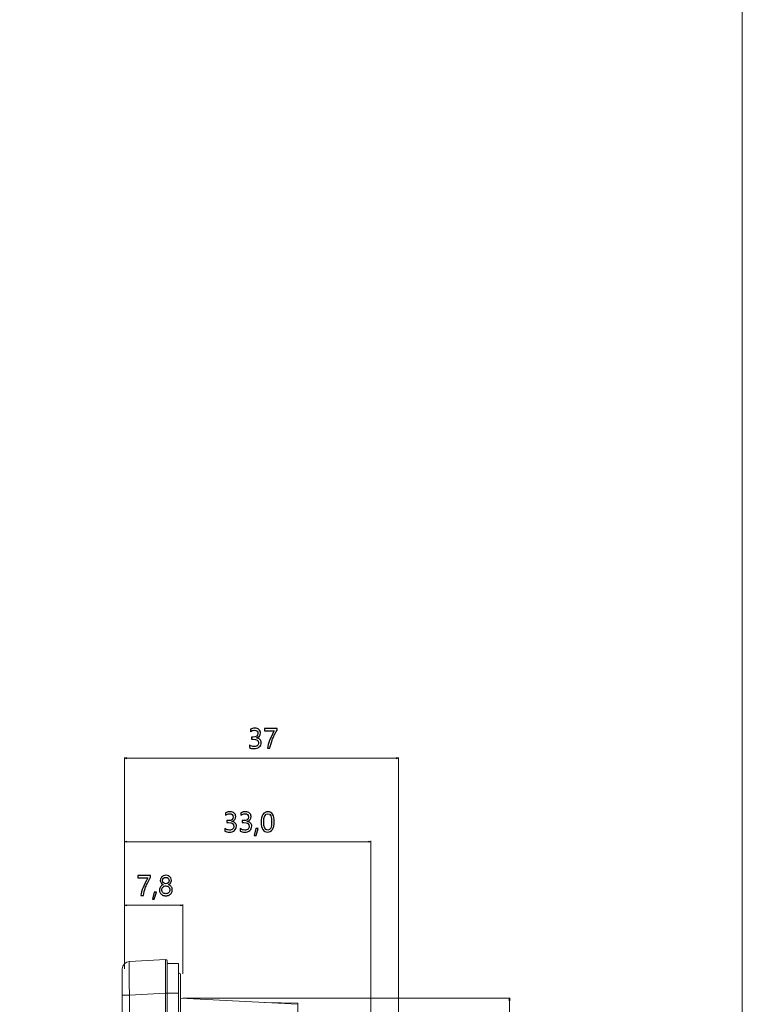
# Model space of a CAD drawing. Header units: centimetres. Extents: x -21 to 21, y -29.7 to 29.7.
# Tile 92 of 93: x 11.3 to 21, y -3.4 to 9.8. Entities that reach past the tile are written whole.
import ezdxf

# ---------------------------------------------------------------- set-up
doc = ezdxf.new("R2010")
doc.units = ezdxf.units.CM
doc.header["$MEASUREMENT"] = 0

msp = doc.modelspace()

# ---------------------------------------------------------------- linework, layer by layer
at = {"color": 8, "lineweight": 5}
msp.add_open_spline([(-21.00035, -29.70651), (-21.00035, -29.70651), (20.99965, -29.70651), (20.99965, -29.70651), (20.99965, -29.70651), (20.99965, 29.69349), (20.99965, 29.69349), (20.99965, 29.69349), (-21.00035, 29.69349), (-21.00035, 29.69349), (-21.00035, 29.69349), (-21.00035, -29.70651), (-21.00035, -29.70651)], degree=3, knots=[0, 0, 0, 0, 0.25, 0.25, 0.25, 0.5, 0.5, 0.5, 0.75, 0.75, 0.75, 1, 1, 1, 1], dxfattribs=at)
at = {"color": 8}
for points, knots in [([(14.40828, 0.09448), (14.42642, 0.08048), (14.44684, 0.07343), (14.46965, 0.07343), (14.48785, 0.07343), (14.50231, 0.07792), (14.51293, 0.08684), (14.5236, 0.09583), (14.52891, 0.10778), (14.52891, 0.12283), (14.52891, 0.15632), (14.50494, 0.17306), (14.45699, 0.17306), (14.45699, 0.17306), (14.43494, 0.17306), (14.43494, 0.17306), (14.43494, 0.17306), (14.43494, 0.20077), (14.43494, 0.20077), (14.43494, 0.20077), (14.45594, 0.20077), (14.45594, 0.20077), (14.49846, 0.20077), (14.5197, 0.21652), (14.5197, 0.24796), (14.5197, 0.27701), (14.50348, 0.29153), (14.47099, 0.29153), (14.45244, 0.29153), (14.43494, 0.28523), (14.41855, 0.27275), (14.41855, 0.27275), (14.41855, 0.30431), (14.41855, 0.30431), (14.43587, 0.31434), (14.45605, 0.31936), (14.47921, 0.31936), (14.50179, 0.31936), (14.51987, 0.31347), (14.53352, 0.30168), (14.54723, 0.2899), (14.55405, 0.27462), (14.55405, 0.25578), (14.55405, 0.22118), (14.53638, 0.1989), (14.50109, 0.18898), (14.50109, 0.18898), (14.50109, 0.18828), (14.50109, 0.18828), (14.52022, 0.18624), (14.53533, 0.17948), (14.54647, 0.16804), (14.55755, 0.15661), (14.5631, 0.14232), (14.5631, 0.12523), (14.5631, 0.10143), (14.55452, 0.08223), (14.53737, 0.06765), (14.52022, 0.05307), (14.49741, 0.04578), (14.46895, 0.04578), (14.44386, 0.04578), (14.42368, 0.05044), (14.40828, 0.05978), (14.40828, 0.05978), (14.40828, 0.09448), (14.40828, 0.09448)], [0, 0, 0, 0, 0.04545455, 0.04545455, 0.04545455, 0.09090909, 0.09090909, 0.09090909, 0.13636364, 0.13636364, 0.13636364, 0.18181818, 0.18181818, 0.18181818, 0.22727273, 0.22727273, 0.22727273, 0.27272727, 0.27272727, 0.27272727, 0.31818182, 0.31818182, 0.31818182, 0.36363636, 0.36363636, 0.36363636, 0.40909091, 0.40909091, 0.40909091, 0.45454545, 0.45454545, 0.45454545, 0.5, 0.5, 0.5, 0.54545455, 0.54545455, 0.54545455, 0.59090909, 0.59090909, 0.59090909, 0.63636364, 0.63636364, 0.63636364, 0.68181818, 0.68181818, 0.68181818, 0.72727273, 0.72727273, 0.72727273, 0.77272727, 0.77272727, 0.77272727, 0.81818182, 0.81818182, 0.81818182, 0.86363636, 0.86363636, 0.86363636, 0.90909091, 0.90909091, 0.90909091, 0.95454545, 0.95454545, 0.95454545, 1, 1, 1, 1]), ([(14.77625, 0.29428), (14.74842, 0.24574), (14.7266, 0.20083), (14.71068, 0.15953), (14.69481, 0.11823), (14.68501, 0.08177), (14.68122, 0.05021), (14.68122, 0.05021), (14.64634, 0.05021), (14.64634, 0.05021), (14.6506, 0.0813), (14.66057, 0.11683), (14.67626, 0.15667), (14.69201, 0.19657), (14.71301, 0.23944), (14.73932, 0.28535), (14.73932, 0.28535), (14.60807, 0.28535), (14.60807, 0.28535), (14.60807, 0.28535), (14.60807, 0.31493), (14.60807, 0.31493), (14.60807, 0.31493), (14.77625, 0.31493), (14.77625, 0.31493), (14.77625, 0.31493), (14.77625, 0.29428), (14.77625, 0.29428)], [0, 0, 0, 0, 0.11111111, 0.11111111, 0.11111111, 0.22222222, 0.22222222, 0.22222222, 0.33333333, 0.33333333, 0.33333333, 0.44444444, 0.44444444, 0.44444444, 0.55555556, 0.55555556, 0.55555556, 0.66666667, 0.66666667, 0.66666667, 0.77777778, 0.77777778, 0.77777778, 0.88888889, 0.88888889, 0.88888889, 1, 1, 1, 1]), ([(14.07729, -1.02352), (14.09544, -1.03752), (14.11585, -1.04458), (14.13866, -1.04458), (14.15686, -1.04458), (14.17133, -1.04009), (14.18194, -1.03116), (14.19262, -1.02218), (14.19793, -1.01022), (14.19793, -0.99517), (14.19793, -0.96169), (14.17395, -0.94495), (14.126, -0.94495), (14.126, -0.94495), (14.10395, -0.94495), (14.10395, -0.94495), (14.10395, -0.94495), (14.10395, -0.91724), (14.10395, -0.91724), (14.10395, -0.91724), (14.12495, -0.91724), (14.12495, -0.91724), (14.16748, -0.91724), (14.18871, -0.90149), (14.18871, -0.87005), (14.18871, -0.841), (14.17249, -0.82647), (14.14, -0.82647), (14.12145, -0.82647), (14.10395, -0.83277), (14.08756, -0.84525), (14.08756, -0.84525), (14.08756, -0.8137), (14.08756, -0.8137), (14.10489, -0.80366), (14.12507, -0.79865), (14.14823, -0.79865), (14.1708, -0.79865), (14.18889, -0.80454), (14.20254, -0.81632), (14.21624, -0.8281), (14.22307, -0.84339), (14.22307, -0.86223), (14.22307, -0.89682), (14.20539, -0.9191), (14.1701, -0.92902), (14.1701, -0.92902), (14.1701, -0.92972), (14.1701, -0.92972), (14.18924, -0.93176), (14.20434, -0.93853), (14.21549, -0.94996), (14.22657, -0.9614), (14.23211, -0.97569), (14.23211, -0.99278), (14.23211, -1.01658), (14.22354, -1.03577), (14.20639, -1.05035), (14.18924, -1.06494), (14.16643, -1.07223), (14.13796, -1.07223), (14.11288, -1.07223), (14.09269, -1.06756), (14.07729, -1.05823), (14.07729, -1.05823), (14.07729, -1.02352), (14.07729, -1.02352)], [0, 0, 0, 0, 0.04545455, 0.04545455, 0.04545455, 0.09090909, 0.09090909, 0.09090909, 0.13636364, 0.13636364, 0.13636364, 0.18181818, 0.18181818, 0.18181818, 0.22727273, 0.22727273, 0.22727273, 0.27272727, 0.27272727, 0.27272727, 0.31818182, 0.31818182, 0.31818182, 0.36363636, 0.36363636, 0.36363636, 0.40909091, 0.40909091, 0.40909091, 0.45454545, 0.45454545, 0.45454545, 0.5, 0.5, 0.5, 0.54545455, 0.54545455, 0.54545455, 0.59090909, 0.59090909, 0.59090909, 0.63636364, 0.63636364, 0.63636364, 0.68181818, 0.68181818, 0.68181818, 0.72727273, 0.72727273, 0.72727273, 0.77272727, 0.77272727, 0.77272727, 0.81818182, 0.81818182, 0.81818182, 0.86363636, 0.86363636, 0.86363636, 0.90909091, 0.90909091, 0.90909091, 0.95454545, 0.95454545, 0.95454545, 1, 1, 1, 1]), ([(14.28257, -1.02352), (14.30071, -1.03752), (14.32113, -1.04458), (14.34394, -1.04458), (14.36214, -1.04458), (14.3766, -1.04009), (14.38722, -1.03116), (14.39789, -1.02218), (14.4032, -1.01022), (14.4032, -0.99517), (14.4032, -0.96169), (14.37923, -0.94495), (14.33128, -0.94495), (14.33128, -0.94495), (14.30923, -0.94495), (14.30923, -0.94495), (14.30923, -0.94495), (14.30923, -0.91724), (14.30923, -0.91724), (14.30923, -0.91724), (14.33023, -0.91724), (14.33023, -0.91724), (14.37275, -0.91724), (14.39399, -0.90149), (14.39399, -0.87005), (14.39399, -0.841), (14.37777, -0.82647), (14.34528, -0.82647), (14.32673, -0.82647), (14.30923, -0.83277), (14.29284, -0.84525), (14.29284, -0.84525), (14.29284, -0.8137), (14.29284, -0.8137), (14.31016, -0.80366), (14.33034, -0.79865), (14.3535, -0.79865), (14.37608, -0.79865), (14.39416, -0.80454), (14.40781, -0.81632), (14.42152, -0.8281), (14.42834, -0.84339), (14.42834, -0.86223), (14.42834, -0.89682), (14.41067, -0.9191), (14.37538, -0.92902), (14.37538, -0.92902), (14.37538, -0.92972), (14.37538, -0.92972), (14.39451, -0.93176), (14.40962, -0.93853), (14.42076, -0.94996), (14.43184, -0.9614), (14.43739, -0.97569), (14.43739, -0.99278), (14.43739, -1.01658), (14.42881, -1.03577), (14.41166, -1.05035), (14.39451, -1.06494), (14.3717, -1.07223), (14.34324, -1.07223), (14.31815, -1.07223), (14.29797, -1.06756), (14.28257, -1.05823), (14.28257, -1.05823), (14.28257, -1.02352), (14.28257, -1.02352)], [0, 0, 0, 0, 0.04545455, 0.04545455, 0.04545455, 0.09090909, 0.09090909, 0.09090909, 0.13636364, 0.13636364, 0.13636364, 0.18181818, 0.18181818, 0.18181818, 0.22727273, 0.22727273, 0.22727273, 0.27272727, 0.27272727, 0.27272727, 0.31818182, 0.31818182, 0.31818182, 0.36363636, 0.36363636, 0.36363636, 0.40909091, 0.40909091, 0.40909091, 0.45454545, 0.45454545, 0.45454545, 0.5, 0.5, 0.5, 0.54545455, 0.54545455, 0.54545455, 0.59090909, 0.59090909, 0.59090909, 0.63636364, 0.63636364, 0.63636364, 0.68181818, 0.68181818, 0.68181818, 0.72727273, 0.72727273, 0.72727273, 0.77272727, 0.77272727, 0.77272727, 0.81818182, 0.81818182, 0.81818182, 0.86363636, 0.86363636, 0.86363636, 0.90909091, 0.90909091, 0.90909091, 0.95454545, 0.95454545, 0.95454545, 1, 1, 1, 1]), ([(14.56321, -0.94063), (14.56321, -0.8939), (14.57091, -0.85861), (14.58643, -0.83458), (14.60194, -0.8106), (14.62434, -0.79865), (14.65374, -0.79865), (14.7098, -0.79865), (14.73786, -0.84385), (14.73786, -0.93433), (14.73786, -0.97901), (14.72993, -1.01314), (14.71418, -1.03676), (14.69837, -1.06039), (14.67626, -1.07223), (14.64779, -1.07223), (14.6209, -1.07223), (14.60008, -1.06103), (14.58532, -1.03857), (14.57056, -1.01611), (14.56321, -0.9835), (14.56321, -0.94063)], [0, 0, 0, 0, 0.14285714, 0.14285714, 0.14285714, 0.28571429, 0.28571429, 0.28571429, 0.42857143, 0.42857143, 0.42857143, 0.57142857, 0.57142857, 0.57142857, 0.71428571, 0.71428571, 0.71428571, 0.85714286, 0.85714286, 0.85714286, 1, 1, 1, 1]), ([(14.59739, -0.93911), (14.59739, -1.0094), (14.61519, -1.04458), (14.65089, -1.04458), (14.68594, -1.04458), (14.7035, -1.00882), (14.7035, -0.93742), (14.7035, -0.86345), (14.68629, -0.82647), (14.65188, -0.82647), (14.61554, -0.82647), (14.59739, -0.86404), (14.59739, -0.93911)], [0, 0, 0, 0, 0.25, 0.25, 0.25, 0.5, 0.5, 0.5, 0.75, 0.75, 0.75, 1, 1, 1, 1]), ([(14.52407, -1.02527), (14.52407, -1.02527), (14.49484, -1.11633), (14.49484, -1.11633), (14.49484, -1.11633), (14.47058, -1.11633), (14.47058, -1.11633), (14.47058, -1.11633), (14.49175, -1.02527), (14.49175, -1.02527), (14.49175, -1.02527), (14.52407, -1.02527), (14.52407, -1.02527)], [0, 0, 0, 0, 0.25, 0.25, 0.25, 0.5, 0.5, 0.5, 0.75, 0.75, 0.75, 1, 1, 1, 1]), ([(13.08326, -1.67521), (13.05543, -1.72374), (13.03361, -1.76866), (13.01769, -1.80996), (13.00182, -1.85126), (12.99202, -1.88772), (12.98823, -1.91928), (12.98823, -1.91928), (12.95335, -1.91928), (12.95335, -1.91928), (12.95761, -1.88818), (12.96758, -1.85266), (12.98327, -1.81282), (12.99902, -1.77292), (13.02002, -1.73004), (13.04633, -1.68413), (13.04633, -1.68413), (12.91508, -1.68413), (12.91508, -1.68413), (12.91508, -1.68413), (12.91508, -1.65456), (12.91508, -1.65456), (12.91508, -1.65456), (13.08326, -1.65456), (13.08326, -1.65456), (13.08326, -1.65456), (13.08326, -1.67521), (13.08326, -1.67521)], [0, 0, 0, 0, 0.11111111, 0.11111111, 0.11111111, 0.22222222, 0.22222222, 0.22222222, 0.33333333, 0.33333333, 0.33333333, 0.44444444, 0.44444444, 0.44444444, 0.55555556, 0.55555556, 0.55555556, 0.66666667, 0.66666667, 0.66666667, 0.77777778, 0.77777778, 0.77777778, 0.88888889, 0.88888889, 0.88888889, 1, 1, 1, 1]), ([(13.20237, -1.84543), (13.20237, -1.8302), (13.20692, -1.81608), (13.21608, -1.80325), (13.22518, -1.79036), (13.23691, -1.7812), (13.25126, -1.77572), (13.23976, -1.76924), (13.23066, -1.7609), (13.2239, -1.75075), (13.21719, -1.7406), (13.21381, -1.72963), (13.21381, -1.71779), (13.21381, -1.70525), (13.21707, -1.69382), (13.22349, -1.68343), (13.22991, -1.67305), (13.23889, -1.66494), (13.25032, -1.65899), (13.26176, -1.65304), (13.27441, -1.65013), (13.28818, -1.65013), (13.30206, -1.65013), (13.31478, -1.65304), (13.32627, -1.65893), (13.33776, -1.66477), (13.34675, -1.67288), (13.35311, -1.68326), (13.35946, -1.69364), (13.36267, -1.70513), (13.36267, -1.71779), (13.36267, -1.7294), (13.35941, -1.74031), (13.35287, -1.75052), (13.34628, -1.76073), (13.33724, -1.76913), (13.32557, -1.77572), (13.33998, -1.78132), (13.35165, -1.79053), (13.36063, -1.80343), (13.36961, -1.81626), (13.37411, -1.83032), (13.37411, -1.84543), (13.37411, -1.86048), (13.37055, -1.87395), (13.36337, -1.88585), (13.3562, -1.89775), (13.34599, -1.90703), (13.33275, -1.91362), (13.31956, -1.92027), (13.30469, -1.92353), (13.28818, -1.92353), (13.27179, -1.92353), (13.25703, -1.92027), (13.24391, -1.91362), (13.23078, -1.90703), (13.22063, -1.89775), (13.21334, -1.88579), (13.20605, -1.87383), (13.20237, -1.86036), (13.20237, -1.84543)], [0, 0, 0, 0, 0.05, 0.05, 0.05, 0.1, 0.1, 0.1, 0.15, 0.15, 0.15, 0.2, 0.2, 0.2, 0.25, 0.25, 0.25, 0.3, 0.3, 0.3, 0.35, 0.35, 0.35, 0.4, 0.4, 0.4, 0.45, 0.45, 0.45, 0.5, 0.5, 0.5, 0.55, 0.55, 0.55, 0.6, 0.6, 0.6, 0.65, 0.65, 0.65, 0.7, 0.7, 0.7, 0.75, 0.75, 0.75, 0.8, 0.8, 0.8, 0.85, 0.85, 0.85, 0.9, 0.9, 0.9, 0.95, 0.95, 0.95, 1, 1, 1, 1]), ([(13.24478, -1.72053), (13.24478, -1.73238), (13.24898, -1.74253), (13.25744, -1.75104), (13.26584, -1.7595), (13.27616, -1.76376), (13.28836, -1.76376), (13.30031, -1.76376), (13.31064, -1.7595), (13.31939, -1.75093), (13.32808, -1.74241), (13.33246, -1.73226), (13.33246, -1.72053), (13.33246, -1.70858), (13.32826, -1.69843), (13.31986, -1.69008), (13.31151, -1.6818), (13.30101, -1.6776), (13.28836, -1.6776), (13.27581, -1.6776), (13.26543, -1.68168), (13.25715, -1.68985), (13.24892, -1.69802), (13.24478, -1.70823), (13.24478, -1.72053)], [0, 0, 0, 0, 0.125, 0.125, 0.125, 0.25, 0.25, 0.25, 0.375, 0.375, 0.375, 0.5, 0.5, 0.5, 0.625, 0.625, 0.625, 0.75, 0.75, 0.75, 0.875, 0.875, 0.875, 1, 1, 1, 1]), ([(13.23521, -1.84391), (13.23521, -1.85966), (13.24006, -1.8722), (13.24974, -1.88165), (13.25942, -1.89116), (13.27226, -1.89588), (13.28836, -1.89588), (13.30405, -1.89588), (13.31694, -1.89104), (13.32686, -1.88142), (13.33683, -1.87179), (13.34185, -1.85931), (13.34185, -1.84391), (13.34185, -1.82933), (13.33677, -1.81708), (13.32668, -1.8071), (13.31665, -1.79713), (13.30381, -1.79211), (13.28836, -1.79211), (13.27296, -1.79211), (13.26024, -1.79701), (13.25021, -1.80675), (13.24023, -1.81649), (13.23521, -1.82886), (13.23521, -1.84391)], [0, 0, 0, 0, 0.125, 0.125, 0.125, 0.25, 0.25, 0.25, 0.375, 0.375, 0.375, 0.5, 0.5, 0.5, 0.625, 0.625, 0.625, 0.75, 0.75, 0.75, 0.875, 0.875, 0.875, 1, 1, 1, 1]), ([(13.16206, -1.87675), (13.16206, -1.87675), (13.13284, -1.96781), (13.13284, -1.96781), (13.13284, -1.96781), (13.10857, -1.96781), (13.10857, -1.96781), (13.10857, -1.96781), (13.12975, -1.87675), (13.12975, -1.87675), (13.12975, -1.87675), (13.16206, -1.87675), (13.16206, -1.87675)], [0, 0, 0, 0, 0.25, 0.25, 0.25, 0.5, 0.5, 0.5, 0.75, 0.75, 0.75, 1, 1, 1, 1])]:
    msp.add_open_spline(points, degree=3, knots=knots, dxfattribs=at)
at = {"color": 8, "lineweight": 0}
for points in [[(12.73564, -2.90334), (12.73564, -2.90334), (12.73564, -0.07183), (12.73564, -0.07183)], [(16.40001, -0.08167), (16.40001, -0.08167), (12.73564, -0.08167), (12.73564, -0.08167)], [(16.40001, -10.08159), (16.40001, -10.08159), (16.40001, -0.07183), (16.40001, -0.07183)], [(12.73564, -2.90334), (12.73564, -2.90334), (12.73564, -1.18983), (12.73564, -1.18983)], [(16.03064, -1.19968), (16.03064, -1.19968), (12.73564, -1.19968), (12.73564, -1.19968)], [(16.03064, -3.8401), (16.03064, -3.8401), (16.03064, -1.18983), (16.03064, -1.18983)], [(12.73564, -2.90334), (12.73564, -2.90334), (12.73564, -2.04131), (12.73564, -2.04131)], [(12.73564, -2.05116), (12.73564, -2.05116), (13.51564, -2.05116), (13.51564, -2.05116)], [(13.51564, -2.96968), (13.51564, -2.96968), (13.51564, -2.04131), (13.51564, -2.04131)], [(13.51564, -3.29376), (13.51564, -3.29376), (17.89554, -3.29376), (17.89554, -3.29376)], [(17.8857, -3.29376), (17.8857, -3.29376), (17.8857, -16.76023), (17.8857, -16.76023)]]:
    msp.add_open_spline(points, degree=3, dxfattribs=at)
for points in [[(12.7623, -0.07452), (12.7623, -0.07452), (12.73564, -0.08167), (12.73564, -0.08167), (12.73564, -0.08167), (12.7623, -0.08881), (12.7623, -0.08881), (12.7623, -0.08881), (12.7623, -0.07452), (12.7623, -0.07452)], [(16.37334, -0.07452), (16.37334, -0.07452), (16.40001, -0.08167), (16.40001, -0.08167), (16.40001, -0.08167), (16.37334, -0.08881), (16.37334, -0.08881), (16.37334, -0.08881), (16.37334, -0.07452), (16.37334, -0.07452)], [(12.7623, -1.19253), (12.7623, -1.19253), (12.73564, -1.19968), (12.73564, -1.19968), (12.73564, -1.19968), (12.7623, -1.20682), (12.7623, -1.20682), (12.7623, -1.20682), (12.7623, -1.19253), (12.7623, -1.19253)], [(16.00397, -1.19253), (16.00397, -1.19253), (16.03064, -1.19968), (16.03064, -1.19968), (16.03064, -1.19968), (16.00397, -1.20682), (16.00397, -1.20682), (16.00397, -1.20682), (16.00397, -1.19253), (16.00397, -1.19253)], [(12.7623, -2.0583), (12.7623, -2.0583), (12.73564, -2.05116), (12.73564, -2.05116), (12.73564, -2.05116), (12.7623, -2.04401), (12.7623, -2.04401), (12.7623, -2.04401), (12.7623, -2.0583), (12.7623, -2.0583)], [(13.48897, -2.0583), (13.48897, -2.0583), (13.51564, -2.05116), (13.51564, -2.05116), (13.51564, -2.05116), (13.48897, -2.04401), (13.48897, -2.04401), (13.48897, -2.04401), (13.48897, -2.0583), (13.48897, -2.0583)], [(17.87855, -3.32042), (17.87855, -3.32042), (17.8857, -3.29376), (17.8857, -3.29376), (17.8857, -3.29376), (17.89284, -3.32042), (17.89284, -3.32042), (17.89284, -3.32042), (17.87855, -3.32042), (17.87855, -3.32042)]]:
    msp.add_open_spline(points, degree=3, knots=[0, 0, 0, 0, 0.33333333, 0.33333333, 0.33333333, 0.66666667, 0.66666667, 0.66666667, 1, 1, 1, 1], dxfattribs=at)
at = {"lineweight": 5}
for points in [[(12.8004, -2.80347), (12.74728, -2.80626), (12.70563, -2.85014), (12.70563, -2.90333)], [(13.28459, -2.7781), (13.28459, -2.7781), (12.8004, -2.80347), (12.8004, -2.80347)], [(13.2842, -2.83832), (13.28416, -2.8621), (13.28415, -2.88588), (13.28415, -2.90966)], [(13.30563, -17.25592), (13.30563, -17.25592), (13.30563, -2.79807), (13.30563, -2.79807)], [(13.30563, -2.82968), (13.30563, -2.82968), (13.45563, -2.82968), (13.45563, -2.82968)], [(13.45563, -17.22434), (13.45563, -17.22434), (13.45563, -2.82968), (13.45563, -2.82968)], [(12.70563, -17.15065), (12.70563, -17.15065), (12.70563, -2.90333), (12.70563, -2.90333)], [(13.45563, -2.95468), (13.45563, -2.95468), (13.48563, -2.96968), (13.48563, -2.96968)], [(13.48563, -17.08434), (13.48563, -17.08434), (13.48563, -2.96968), (13.48563, -2.96968)], [(12.8004, -3.25285), (12.8004, -3.25285), (12.70563, -3.25285), (12.70563, -3.25285)], [(12.8004, -3.25285), (12.8004, -3.25285), (13.28459, -3.22748), (13.28459, -3.22748)], [(12.8004, -3.25285), (12.8004, -3.25285), (12.8004, -16.80113), (12.8004, -16.80113)], [(13.28459, -16.82651), (13.28459, -16.82651), (13.28459, -3.22748), (13.28459, -3.22748)], [(13.30563, -3.22748), (13.30563, -3.22748), (13.28459, -3.22748), (13.28459, -3.22748)], [(13.45563, -3.22917), (13.45563, -3.22917), (13.30563, -3.22917), (13.30563, -3.22917)], [(15.05564, -3.37604), (15.05564, -3.37604), (13.48563, -3.29376), (13.48563, -3.29376)], [(14.60563, -3.35246), (14.60563, -3.35246), (15.05563, -3.36031), (15.05563, -3.36031)], [(15.05563, -16.67795), (15.05563, -16.67795), (15.05563, -3.36031), (15.05563, -3.36031)]]:
    msp.add_open_spline(points, degree=3, dxfattribs=at)
for points, knots in [([(12.79824, -2.93514), (12.79824, -2.91652), (12.79827, -2.89789), (12.79838, -2.87927), (12.79843, -2.87171), (12.79848, -2.86414), (12.79856, -2.85658), (12.79862, -2.85029), (12.7987, -2.844), (12.7988, -2.83772), (12.79888, -2.83277), (12.79899, -2.82783), (12.79911, -2.82286), (12.7992, -2.81928), (12.7993, -2.81568), (12.79948, -2.81215), (12.79955, -2.8109), (12.79962, -2.80966), (12.79969, -2.80837), (12.79974, -2.80744), (12.7998, -2.80648), (12.79991, -2.80566), (12.79999, -2.80516), (12.80008, -2.80472), (12.80015, -2.80402), (12.80018, -2.80377), (12.8002, -2.80348), (12.8004, -2.80347)], [0, 0, 0, 0, 0.11111111, 0.11111111, 0.11111111, 0.22222222, 0.22222222, 0.22222222, 0.33333333, 0.33333333, 0.33333333, 0.44444444, 0.44444444, 0.44444444, 0.55555556, 0.55555556, 0.55555556, 0.66666667, 0.66666667, 0.66666667, 0.77777778, 0.77777778, 0.77777778, 0.88888889, 0.88888889, 0.88888889, 1, 1, 1, 1]), ([(13.28459, -2.7781), (13.28427, -2.77811), (13.28443, -2.77862), (13.28454, -2.77906), (13.28485, -2.78038), (13.28461, -2.78111), (13.28448, -2.78195), (13.28426, -2.78335), (13.28437, -2.78508), (13.28441, -2.78674), (13.28447, -2.78905), (13.28439, -2.79121), (13.28435, -2.79341), (13.2843, -2.79622), (13.28431, -2.79909), (13.2843, -2.80195), (13.2843, -2.80541), (13.28428, -2.80886), (13.28426, -2.81231), (13.28423, -2.82097), (13.28422, -2.82965), (13.2842, -2.83832)], [0, 0, 0, 0, 0.14285714, 0.14285714, 0.14285714, 0.28571429, 0.28571429, 0.28571429, 0.42857143, 0.42857143, 0.42857143, 0.57142857, 0.57142857, 0.57142857, 0.71428571, 0.71428571, 0.71428571, 0.85714286, 0.85714286, 0.85714286, 1, 1, 1, 1]), ([(13.30563, -2.79807), (13.30563, -2.79258), (13.30338, -2.78734), (13.2994, -2.78356), (13.29542, -2.77979), (13.29007, -2.77781), (13.28459, -2.7781)], [0, 0, 0, 0, 0.5, 0.5, 0.5, 1, 1, 1, 1]), ([(12.8004, -3.25285), (12.80006, -3.22365), (12.79976, -3.19444), (12.79948, -3.16523), (12.79876, -3.08853), (12.79824, -3.01183), (12.79824, -2.93514)], [0, 0, 0, 0, 0.5, 0.5, 0.5, 1, 1, 1, 1]), ([(13.28415, -2.90966), (13.28414, -2.93236), (13.28416, -2.95506), (13.28418, -2.97776), (13.28426, -3.061), (13.28447, -3.14424), (13.28459, -3.22748)], [0, 0, 0, 0, 0.5, 0.5, 0.5, 1, 1, 1, 1])]:
    msp.add_open_spline(points, degree=3, knots=knots, dxfattribs=at)

doc.saveas('drawing.dxf')
